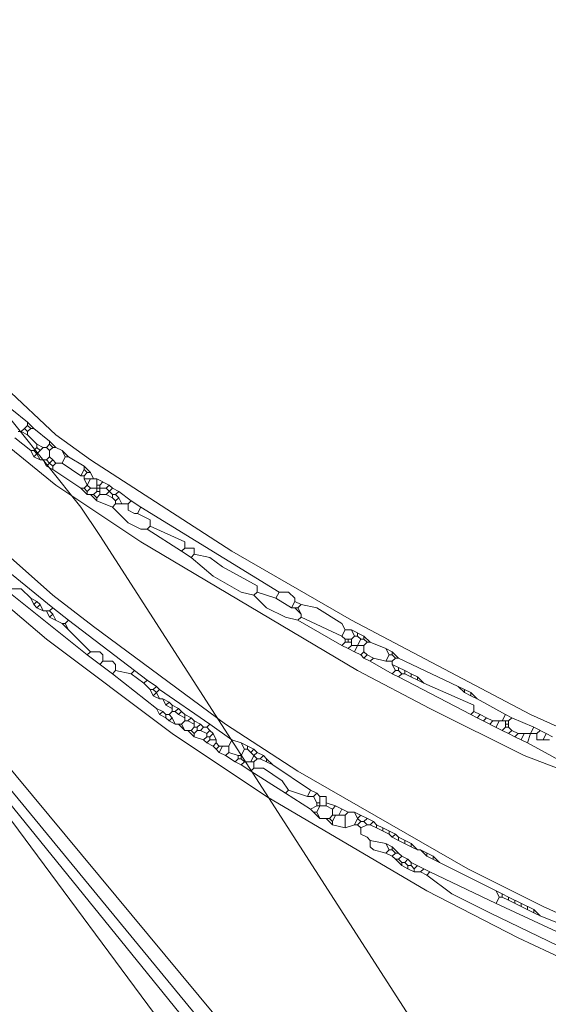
# Model space of a CAD drawing. Header units: metres. Extents: x 92810 to 93633, y 464687 to 465459.
# Tile 219 of 256: x 93250 to 93262, y 465270 to 465292. Entities that reach past the tile are written whole.
import ezdxf

# ---------------------------------------------------------------- set-up
doc = ezdxf.new("R2010")
doc.units = ezdxf.units.M
for name, color, linetype, lineweight, transparency in [('B-OI-KL-DATA_KPN-G', 90, 'SI_B_DATA_KPN', 18, 0.4), ('B-OI-KL-DATA_ZIGGO BV-G', 90, 'SI_B_DATA_ZIGGO', 18, 0.4), ('B-OI-KL-ET_HS_LIANDER-G', 10, 'SI_B_ET_HS_LIANDON', 18, 0.4), ('B-OI-KL-ET_LS_LIANDER-G', 190, 'SI_B_ET_LS_LIANDER', 18, 0.4), ('B-OI-KL-GAS_LD_LIANDER-G', 30, 'SI_B_GAS_LD_LIANDER', 18, 0.4), ('B-WE-KL-WATER-G', 170, 'KL-WATER-N', 18, 0.4)]:
    doc.layers.add(name, color=color, linetype=linetype, lineweight=lineweight, transparency=transparency)
doc.styles.get("Standard").update_dxf_attribs({"font": 'isocp.shx'})
doc.linetypes.add('KL-WATER-N', pattern='A,7,-0.5,[168,NLCS.SHX,S=0.75,R=0,X=0.75,Y=0],-2', length=9.5)
doc.linetypes.add('SI_B_DATA_KPN', pattern='A,5,-2,["KPN",Standard,S=1.5,R=0,X=-0.51,Y=-0.75],-8', length=15)
doc.linetypes.add('SI_B_DATA_ZIGGO', pattern='A,5,-2,["ZIGGO",Standard,S=1.5,R=0,X=-0.51,Y=-0.75],-9', length=16)
doc.linetypes.add('SI_B_ET_HS_LIANDON', pattern='A,5,-2,["LI-HS",Standard,S=1.5,R=0,X=-0.51,Y=-0.75],-10', length=17)
doc.linetypes.add('SI_B_ET_LS_LIANDER', pattern='A,5,-2,["LI-LS",Standard,S=1.5,R=0,X=-0.51,Y=-0.75],-10', length=17)
doc.linetypes.add('SI_B_GAS_LD_LIANDER', pattern='A,5,-2,["LI-G-LD",Standard,S=1.5,R=0,X=-0.51,Y=-0.75],-11', length=18)

msp = doc.modelspace()

# ---------------------------------------------------------------- linework, layer by layer
at = {"layer": 'B-OI-KL-DATA_KPN-G', "flags": 128}
msp.add_lwpolyline([(93224.75, 465315.321), (93224.893, 465315.321), (93224.964, 465315.179), (93225.821, 465313.536), (93226.107, 465313.179), (93251.607, 465281.25), (93252.036, 465280.607), (93263.393, 465262.964), (93265.179, 465260.036), (93265.179, 465259.893), (93263.25, 465258.679), (93262.821, 465258.321), (93208.893, 465218.536), (93207.036, 465217.107), (93182.536, 465198.964)], dxfattribs=at)
at = {"layer": 'B-OI-KL-DATA_ZIGGO BV-G', "flags": 128}
msp.add_lwpolyline([(93259.28, 465261.63), (93249.29, 465275.11)], dxfattribs=at)
at = {"layer": 'B-OI-KL-ET_HS_LIANDER-G'}
for p, q in [((93251.964, 465281.893), (93251.964, 465281.607)), ((93252.036, 465281.75), (93252.036, 465281.536)), ((93252.321, 465281.679), (93252.179, 465281.536)), ((93257.75, 465278.25), (93257.75, 465278.107)), ((93253.679, 465276.75), (93253.679, 465276.607)), ((93253.964, 465276.536), (93253.964, 465276.393)), ((93254.179, 465276.393), (93254.179, 465276.25)), ((93261.25, 465276.393), (93261.25, 465276.25)), ((93261.321, 465276.393), (93261.321, 465276.25)), ((93257.036, 465274.679), (93257.036, 465274.464)), ((93257.179, 465274.679), (93257.179, 465274.464))]:
    msp.add_line(p, q, dxfattribs=at)
at = {"layer": 'B-OI-KL-ET_HS_LIANDER-G', "flags": 128}
for points in [[(93203.679, 465338.964), (93203.821, 465339.107), (93207.75, 465335.036), (93213.393, 465328.893), (93217.607, 465323.964), (93220.607, 465320.25), (93235.036, 465302.321), (93236.321, 465300.607), (93238.464, 465297.607), (93241.179, 465294.107), (93245.607, 465288.607), (93249.107, 465284.679), (93249.893, 465283.964), (93251.036, 465282.893), (93251.821, 465282.321), (93255.036, 465280.25), (93257.75, 465278.679), (93261.821, 465276.536), (93263.25, 465275.893), (93267.25, 465274.536), (93268.107, 465274.321), (93273.179, 465273.036)], [(93202.536, 465338.25), (93202.393, 465338.107), (93202.464, 465338.036), (93214.036, 465322.607), (93216.321, 465319.679), (93227.036, 465305.821), (93228.893, 465303.536), (93241.321, 465287.607), (93242.179, 465286.607), (93245.393, 465283.107), (93246.321, 465282.25), (93247.964, 465280.679), (93250.821, 465278.25), (93253.679, 465276.107), (93255.821, 465274.679), (93259.464, 465272.536), (93261.536, 465271.464), (93263.679, 465270.464), (93265.893, 465269.607), (93269.393, 465268.393), (93271.107, 465267.893), (93275.464, 465266.607), (93277.179, 465266.179), (93281.321, 465265.25), (93282.607, 465265.036), (93288.107, 465264.464), (93293.893, 465264.464), (93294.964, 465264.536), (93297.536, 465264.893), (93298.75, 465265.179), (93299.536, 465265.464)], [(93204.107, 465337.321), (93211.321, 465327.679), (93219.107, 465317.536), (93232.25, 465300.607), (93239.036, 465292.036), (93242.036, 465288.179), (93243.536, 465286.393), (93245.25, 465284.536), (93247.75, 465282.107), (93250.964, 465279.25), (93251.893, 465278.536), (93254.893, 465276.321), (93256.536, 465275.25), (93260.393, 465273.036), (93262.107, 465272.179), (93264.964, 465270.893), (93265.607, 465270.679), (93269.679, 465269.25), (93270.893, 465268.893), (93277.75, 465266.964)], [(93204.179, 465337.393), (93209.607, 465331.75), (93210.607, 465330.607), (93215.464, 465325.107), (93217.464, 465322.679), (93233.679, 465302.607), (93235.036, 465300.821), (93238.536, 465296.036), (93240.607, 465293.393), (93244.393, 465288.607), (93245.679, 465287.107), (93248.464, 465284.036), (93249.893, 465282.679), (93251.036, 465281.75), (93252.964, 465280.464), (93257.893, 465277.536), (93259.536, 465276.679), (93261.679, 465275.607), (93262.607, 465275.25), (93263.679, 465274.75), (93265.179, 465274.25), (93266.964, 465273.679), (93271.25, 465272.607), (93277.179, 465271.25), (93278.036, 465271.107), (93279.25, 465270.964)], [(93250.036, 465283.464), (93250.393, 465283.179)], [(93250.393, 465283.179), (93250.536, 465283.036)], [(93250.393, 465283.179), (93250.393, 465283.107)], [(93250.179, 465282.964), (93250.25, 465282.964)], [(93250.321, 465283.036), (93250.25, 465282.964)], [(93250.25, 465282.964), (93250.393, 465282.893)], [(93250.393, 465283.107), (93250.321, 465283.036)], [(93250.321, 465283.036), (93250.393, 465282.964)], [(93250.393, 465283.107), (93250.464, 465283.036)], [(93250.464, 465283.036), (93250.393, 465282.964)], [(93250.393, 465282.964), (93250.393, 465282.893)], [(93250.464, 465283.036), (93250.536, 465283.036)], [(93250.536, 465283.036), (93250.893, 465282.75)], [(93250.107, 465282.821), (93250.464, 465282.536)], [(93250.393, 465282.893), (93250.607, 465282.679)], [(93250.893, 465282.75), (93251.036, 465282.607)], [(93250.893, 465282.75), (93250.893, 465282.679)], [(93250.464, 465282.536), (93250.536, 465282.536)], [(93250.464, 465282.536), (93250.536, 465282.393)], [(93250.607, 465282.607), (93250.536, 465282.536)], [(93250.536, 465282.536), (93250.607, 465282.464)], [(93250.607, 465282.679), (93250.75, 465282.607)], [(93250.607, 465282.679), (93250.607, 465282.607)], [(93250.607, 465282.607), (93250.679, 465282.536)], [(93250.679, 465282.536), (93250.607, 465282.464)], [(93250.75, 465282.607), (93250.679, 465282.536)], [(93250.75, 465282.607), (93250.821, 465282.607)], [(93250.893, 465282.679), (93250.821, 465282.607)], [(93250.821, 465282.607), (93250.893, 465282.536)], [(93250.893, 465282.679), (93250.964, 465282.607)], [(93250.964, 465282.607), (93250.893, 465282.536)], [(93250.893, 465282.536), (93250.893, 465282.393)], [(93250.964, 465282.607), (93251.036, 465282.607)], [(93251.036, 465282.607), (93251.179, 465282.536)], [(93251.179, 465282.536), (93251.321, 465282.393)], [(93251.179, 465282.536), (93251.25, 465282.393)], [(93250.607, 465282.464), (93250.536, 465282.393)], [(93250.536, 465282.393), (93250.679, 465282.321)], [(93250.607, 465282.464), (93250.679, 465282.321)], [(93250.679, 465282.321), (93250.821, 465282.321)], [(93250.75, 465282.321), (93250.821, 465282.179)], [(93250.893, 465282.393), (93250.821, 465282.321)], [(93250.821, 465282.321), (93250.893, 465282.25)], [(93250.893, 465282.393), (93250.964, 465282.321)], [(93250.964, 465282.321), (93250.893, 465282.25)], [(93250.964, 465282.321), (93251.036, 465282.25)], [(93251.25, 465282.393), (93251.179, 465282.25)], [(93251.25, 465282.393), (93251.321, 465282.393)], [(93251.321, 465282.393), (93251.679, 465282.179)], [(93250.893, 465282.25), (93250.821, 465282.179)], [(93250.821, 465282.179), (93250.964, 465282.107)], [(93250.893, 465282.25), (93250.964, 465282.179)], [(93251.036, 465282.25), (93250.964, 465282.179)], [(93250.964, 465282.179), (93250.964, 465282.107)], [(93250.964, 465282.107), (93251.607, 465281.679)], [(93251.036, 465282.25), (93251.179, 465282.25)], [(93251.179, 465282.25), (93251.607, 465281.964)], [(93251.679, 465282.107), (93251.607, 465281.964)], [(93251.679, 465282.179), (93251.821, 465282.036)], [(93251.679, 465282.179), (93251.679, 465282.107)], [(93251.679, 465282.107), (93251.75, 465282.036)], [(93251.75, 465282.036), (93251.679, 465281.964)], [(93251.75, 465282.036), (93251.821, 465282.036)], [(93251.821, 465282.036), (93251.893, 465281.893)], [(93251.607, 465281.964), (93251.679, 465281.964)], [(93251.679, 465281.964), (93251.679, 465281.893)], [(93251.679, 465281.893), (93251.964, 465281.893)], [(93251.679, 465281.893), (93251.75, 465281.75)], [(93251.821, 465281.893), (93251.75, 465281.75)], [(93251.964, 465281.893), (93252.25, 465281.75)], [(93252.107, 465281.821), (93252.036, 465281.75)], [(93251.607, 465281.679), (93251.679, 465281.679)], [(93251.607, 465281.679), (93251.75, 465281.536)], [(93251.75, 465281.75), (93251.679, 465281.679)], [(93251.679, 465281.679), (93251.75, 465281.607)], [(93251.75, 465281.75), (93251.821, 465281.679)], [(93251.821, 465281.679), (93251.75, 465281.607)], [(93251.75, 465281.607), (93251.75, 465281.536)], [(93251.821, 465281.679), (93252.179, 465281.679)], [(93251.964, 465281.607), (93251.893, 465281.536)], [(93251.964, 465281.75), (93252.036, 465281.75)], [(93251.964, 465281.607), (93252.036, 465281.607)], [(93252.25, 465281.75), (93252.179, 465281.679)], [(93252.179, 465281.679), (93252.321, 465281.536)], [(93252.25, 465281.75), (93252.321, 465281.679)], [(93252.321, 465281.679), (93252.464, 465281.607)], [(93252.464, 465281.607), (93252.393, 465281.536)], [(93252.464, 465281.607), (93252.75, 465281.393)], [(93251.75, 465281.536), (93251.893, 465281.536)], [(93251.821, 465281.536), (93251.964, 465281.393)], [(93251.893, 465281.536), (93251.964, 465281.464)], [(93252.036, 465281.536), (93251.964, 465281.464)], [(93251.964, 465281.464), (93251.964, 465281.393)], [(93251.964, 465281.393), (93252.321, 465281.25)], [(93252.036, 465281.536), (93252.179, 465281.536)], [(93252.179, 465281.536), (93252.321, 465281.464)], [(93252.321, 465281.536), (93252.393, 465281.536)], [(93252.321, 465281.536), (93252.321, 465281.464)], [(93252.321, 465281.464), (93252.393, 465281.393)], [(93252.393, 465281.536), (93252.464, 465281.464)], [(93252.464, 465281.464), (93252.393, 465281.393)], [(93252.393, 465281.393), (93252.393, 465281.321)], [(93252.464, 465281.464), (93252.536, 465281.321)], [(93252.75, 465281.393), (93252.679, 465281.321)], [(93252.75, 465281.393), (93252.964, 465281.25)], [(93252.393, 465281.321), (93252.321, 465281.25)], [(93252.321, 465281.25), (93252.679, 465280.893), (93252.964, 465280.75), (93253.107, 465280.75)], [(93252.393, 465281.321), (93252.679, 465281.321)], [(93252.679, 465281.321), (93252.679, 465281.179), (93252.821, 465281.107), (93252.893, 465281.107)], [(93252.964, 465281.25), (93252.893, 465281.107)], [(93252.964, 465281.25), (93256.107, 465279.321)], [(93252.893, 465281.107), (93253.179, 465280.964), (93253.179, 465280.821)], [(93253.179, 465280.821), (93253.107, 465280.75)], [(93253.107, 465280.75), (93253.893, 465280.25)], [(93253.179, 465280.821), (93253.964, 465280.464), (93253.964, 465280.321)], [(93253.964, 465280.321), (93253.893, 465280.25)], [(93253.893, 465280.25), (93254.107, 465280.107)], [(93253.964, 465280.321), (93254.179, 465280.321), (93254.179, 465280.179)], [(93254.179, 465280.179), (93254.107, 465280.107)], [(93254.107, 465280.107), (93254.607, 465279.679), (93255.25, 465279.321), (93255.536, 465279.25)], [(93254.179, 465280.179), (93254.536, 465280.107), (93254.821, 465279.893), (93255.607, 465279.464), (93255.607, 465279.321)], [(93249.821, 465279.893), (93250.964, 465278.964)], [(93250.036, 465279.393), (93250.25, 465279.393), (93250.464, 465279.179)], [(93249.964, 465279.321), (93251.75, 465277.893)], [(93250.464, 465279.179), (93250.607, 465279.107)], [(93250.464, 465279.179), (93250.536, 465279.036)], [(93255.607, 465279.321), (93255.536, 465279.25)], [(93255.536, 465279.25), (93255.821, 465278.964), (93256.25, 465278.75), (93256.536, 465278.679)], [(93255.607, 465279.321), (93256.036, 465279.179)], [(93256.107, 465279.321), (93256.036, 465279.179)], [(93256.036, 465279.179), (93256.393, 465278.964)], [(93256.107, 465279.321), (93256.321, 465279.321), (93256.464, 465279.179), (93256.464, 465279.107)], [(93250.607, 465279.107), (93250.536, 465279.036)], [(93250.536, 465279.036), (93250.607, 465278.964)], [(93250.607, 465279.107), (93250.679, 465279.036)], [(93250.679, 465279.036), (93250.607, 465278.964)], [(93250.607, 465278.964), (93250.75, 465278.893)], [(93250.679, 465279.036), (93250.75, 465278.893)], [(93250.964, 465278.964), (93250.893, 465278.893)], [(93250.964, 465278.964), (93251.321, 465278.679)], [(93256.464, 465279.107), (93256.393, 465278.964)], [(93256.393, 465278.964), (93256.536, 465278.964)], [(93256.464, 465279.107), (93256.607, 465279.036)], [(93256.464, 465278.964), (93256.607, 465278.821)], [(93256.607, 465279.036), (93256.536, 465278.964)], [(93256.536, 465278.964), (93256.607, 465278.821)], [(93256.607, 465279.036), (93256.964, 465278.964), (93257.536, 465278.607), (93257.607, 465278.464)], [(93250.75, 465278.893), (93250.893, 465278.893)], [(93250.821, 465278.893), (93250.893, 465278.75)], [(93250.893, 465278.893), (93250.964, 465278.821)], [(93250.964, 465278.821), (93250.893, 465278.75)], [(93250.893, 465278.75), (93251.179, 465278.607)], [(93250.964, 465278.821), (93251.036, 465278.679)], [(93256.607, 465278.75), (93256.536, 465278.679)], [(93256.607, 465278.821), (93256.607, 465278.75)], [(93256.607, 465278.75), (93257.536, 465278.321)], [(93251.179, 465278.607), (93251.25, 465278.607)], [(93251.179, 465278.607), (93251.321, 465278.464)], [(93251.321, 465278.679), (93251.25, 465278.607)], [(93251.25, 465278.607), (93251.321, 465278.464)], [(93251.321, 465278.679), (93252.821, 465277.536)], [(93251.321, 465278.464), (93251.821, 465277.964)], [(93256.536, 465278.679), (93257.536, 465278.107)], [(93257.607, 465278.464), (93257.536, 465278.321)], [(93257.607, 465278.464), (93257.75, 465278.464)], [(93257.75, 465278.464), (93258.036, 465278.321)], [(93257.75, 465278.464), (93257.821, 465278.321)], [(93257.536, 465278.321), (93257.607, 465278.25)], [(93257.607, 465278.25), (93257.75, 465278.25)], [(93257.607, 465278.25), (93257.607, 465278.179)], [(93257.679, 465278.25), (93257.679, 465278.179)], [(93257.821, 465278.321), (93257.75, 465278.25)], [(93257.821, 465278.321), (93257.893, 465278.321)], [(93257.893, 465278.393), (93257.893, 465278.321)], [(93257.893, 465278.321), (93257.964, 465278.25)], [(93257.964, 465278.25), (93257.893, 465278.107)], [(93257.964, 465278.25), (93258.036, 465278.25)], [(93258.036, 465278.321), (93258.179, 465278.179)], [(93258.036, 465278.321), (93258.036, 465278.25)], [(93258.036, 465278.25), (93258.107, 465278.179)], [(93257.607, 465278.179), (93257.536, 465278.107)], [(93257.536, 465278.107), (93257.679, 465278.036)], [(93257.607, 465278.179), (93257.75, 465278.179)], [(93257.75, 465278.107), (93257.679, 465278.036)], [(93257.679, 465278.036), (93257.821, 465277.964)], [(93257.75, 465278.107), (93258.036, 465278.107)], [(93257.893, 465278.107), (93257.821, 465277.964)], [(93258.107, 465278.179), (93258.036, 465278.107)], [(93258.036, 465278.107), (93258.036, 465277.964)], [(93258.107, 465278.179), (93258.179, 465278.179)], [(93258.179, 465278.179), (93258.536, 465278.036)], [(93258.536, 465278.036), (93258.679, 465277.964)], [(93258.536, 465278.036), (93258.607, 465277.893)], [(93251.821, 465277.964), (93251.75, 465277.893)], [(93251.75, 465277.893), (93252.321, 465277.464)], [(93251.821, 465277.964), (93252.036, 465277.964), (93252.107, 465277.893), (93252.107, 465277.75)], [(93257.821, 465277.964), (93257.964, 465277.893)], [(93258.036, 465277.964), (93257.964, 465277.893)], [(93257.964, 465277.893), (93258.036, 465277.821)], [(93258.036, 465277.964), (93258.107, 465277.893)], [(93258.107, 465277.893), (93258.036, 465277.821)], [(93258.036, 465277.821), (93258.179, 465277.75)], [(93258.107, 465277.893), (93258.25, 465277.821)], [(93258.25, 465277.821), (93258.179, 465277.75)], [(93258.25, 465277.821), (93258.536, 465277.75)], [(93258.607, 465277.893), (93258.536, 465277.75)], [(93258.607, 465277.893), (93258.679, 465277.893)], [(93258.679, 465277.964), (93258.821, 465277.821)], [(93258.679, 465277.964), (93258.679, 465277.893)], [(93258.679, 465277.893), (93258.75, 465277.821)], [(93258.75, 465277.821), (93258.679, 465277.75)], [(93258.75, 465277.821), (93258.821, 465277.821)], [(93258.821, 465277.821), (93260.179, 465277.179)], [(93252.107, 465277.75), (93252.036, 465277.679)], [(93252.107, 465277.75), (93252.321, 465277.75), (93252.393, 465277.679), (93252.393, 465277.536)], [(93258.179, 465277.75), (93258.679, 465277.464)], [(93258.536, 465277.75), (93258.679, 465277.75)], [(93258.679, 465277.75), (93258.679, 465277.679)], [(93258.679, 465277.679), (93258.821, 465277.607)], [(93258.679, 465277.679), (93258.75, 465277.536)], [(93258.821, 465277.607), (93258.964, 465277.536)], [(93258.821, 465277.607), (93258.821, 465277.536)], [(93252.393, 465277.536), (93252.321, 465277.464)], [(93252.321, 465277.464), (93253.321, 465276.679)], [(93252.393, 465277.536), (93252.75, 465277.464)], [(93252.821, 465277.536), (93252.75, 465277.464)], [(93252.75, 465277.464), (93253.036, 465277.25)], [(93252.821, 465277.536), (93253.107, 465277.321)], [(93258.75, 465277.536), (93258.679, 465277.464)], [(93258.679, 465277.464), (93258.821, 465277.393)], [(93258.75, 465277.536), (93258.821, 465277.536)], [(93258.821, 465277.536), (93258.893, 465277.464)], [(93258.893, 465277.464), (93258.821, 465277.393)], [(93258.821, 465277.393), (93260.464, 465276.536)], [(93258.893, 465277.464), (93258.964, 465277.464)], [(93258.964, 465277.536), (93259.107, 465277.464)], [(93258.964, 465277.536), (93258.964, 465277.464)], [(93258.964, 465277.464), (93259.393, 465277.25)], [(93259.107, 465277.464), (93259.25, 465277.393)], [(93259.107, 465277.464), (93259.107, 465277.393)], [(93259.25, 465277.393), (93259.393, 465277.25)], [(93259.25, 465277.393), (93259.25, 465277.321)], [(93253.107, 465277.321), (93253.036, 465277.25)], [(93253.036, 465277.25), (93253.179, 465277.107)], [(93253.107, 465277.321), (93253.321, 465277.179)], [(93253.321, 465277.179), (93253.25, 465277.107)], [(93253.321, 465277.179), (93253.393, 465277.107)], [(93259.393, 465277.25), (93260.536, 465276.75), (93260.536, 465276.607)], [(93260.179, 465277.179), (93260.321, 465277.107)], [(93260.179, 465277.179), (93260.321, 465277.036)], [(93253.179, 465277.107), (93253.25, 465277.107)], [(93253.179, 465277.107), (93253.25, 465276.964)], [(93253.25, 465277.107), (93253.321, 465277.036)], [(93253.321, 465277.036), (93253.25, 465276.964)], [(93253.25, 465276.964), (93253.393, 465276.893)], [(93253.393, 465277.107), (93253.321, 465277.036)], [(93253.321, 465277.036), (93253.393, 465276.893)], [(93253.393, 465277.107), (93254.536, 465276.321)], [(93253.393, 465276.893), (93253.464, 465276.893)], [(93253.464, 465276.893), (93253.607, 465276.821)], [(93253.464, 465276.893), (93253.536, 465276.75)], [(93260.321, 465277.107), (93260.464, 465277.036)], [(93260.321, 465277.107), (93260.321, 465277.036)], [(93260.321, 465277.036), (93260.464, 465276.964)], [(93260.464, 465277.036), (93260.607, 465276.893)], [(93260.464, 465277.036), (93260.464, 465276.964)], [(93260.464, 465276.964), (93260.607, 465276.893)], [(93260.607, 465276.893), (93261.25, 465276.536)], [(93253.321, 465276.679), (93253.464, 465276.607)], [(93253.321, 465276.679), (93253.393, 465276.536)], [(93253.607, 465276.821), (93253.536, 465276.75)], [(93253.536, 465276.75), (93253.679, 465276.679)], [(93253.607, 465276.821), (93253.679, 465276.75)], [(93253.679, 465276.75), (93253.821, 465276.679)], [(93253.821, 465276.679), (93253.75, 465276.607)], [(93253.821, 465276.679), (93253.893, 465276.607)], [(93253.464, 465276.607), (93253.393, 465276.536)], [(93253.393, 465276.536), (93253.536, 465276.464)], [(93253.464, 465276.607), (93253.536, 465276.536)], [(93253.536, 465276.536), (93253.607, 465276.536)], [(93253.536, 465276.536), (93253.536, 465276.464)], [(93253.536, 465276.464), (93253.607, 465276.393)], [(93253.679, 465276.607), (93253.607, 465276.536)], [(93253.607, 465276.536), (93253.679, 465276.464)], [(93253.679, 465276.464), (93253.607, 465276.393)], [(93253.679, 465276.607), (93253.75, 465276.607)], [(93253.679, 465276.464), (93253.75, 465276.321)], [(93253.75, 465276.607), (93253.821, 465276.536)], [(93253.893, 465276.607), (93253.821, 465276.536)], [(93253.821, 465276.536), (93253.964, 465276.464)], [(93253.893, 465276.607), (93253.964, 465276.536)], [(93253.964, 465276.536), (93254.107, 465276.464)], [(93254.107, 465276.464), (93254.036, 465276.393)], [(93254.107, 465276.464), (93254.179, 465276.393)], [(93260.536, 465276.607), (93260.464, 465276.536)], [(93260.464, 465276.536), (93260.607, 465276.464)], [(93260.536, 465276.607), (93260.679, 465276.536)], [(93260.679, 465276.536), (93260.607, 465276.464)], [(93260.607, 465276.464), (93261.179, 465276.179)], [(93260.679, 465276.536), (93260.821, 465276.464)], [(93260.821, 465276.464), (93260.75, 465276.393)], [(93260.821, 465276.464), (93260.964, 465276.393)], [(93261.25, 465276.536), (93261.179, 465276.393)], [(93261.25, 465276.536), (93261.393, 465276.464)], [(93261.393, 465276.464), (93261.321, 465276.393)], [(93261.393, 465276.464), (93261.893, 465276.25)], [(93253.607, 465276.393), (93253.75, 465276.321)], [(93253.75, 465276.321), (93253.893, 465276.321)], [(93253.821, 465276.321), (93253.964, 465276.179)], [(93253.964, 465276.393), (93253.893, 465276.321)], [(93253.893, 465276.321), (93253.964, 465276.179)], [(93253.964, 465276.393), (93254.036, 465276.393)], [(93254.036, 465276.393), (93254.179, 465276.321)], [(93254.179, 465276.25), (93254.107, 465276.179)], [(93254.179, 465276.393), (93254.321, 465276.321)], [(93254.179, 465276.25), (93254.25, 465276.25)], [(93254.321, 465276.321), (93254.25, 465276.25)], [(93254.25, 465276.25), (93254.25, 465276.179)], [(93254.321, 465276.321), (93254.393, 465276.25)], [(93254.393, 465276.25), (93254.321, 465276.179)], [(93254.393, 465276.25), (93254.464, 465276.25)], [(93254.536, 465276.321), (93254.464, 465276.25)], [(93254.464, 465276.25), (93254.536, 465276.179)], [(93254.536, 465276.321), (93255.036, 465275.964)], [(93260.964, 465276.393), (93260.893, 465276.321)], [(93260.964, 465276.393), (93261.321, 465276.393)], [(93261.107, 465276.393), (93261.036, 465276.25)], [(93261.25, 465276.25), (93261.179, 465276.179)], [(93261.25, 465276.321), (93261.321, 465276.321)], [(93261.25, 465276.25), (93261.321, 465276.25)], [(93261.321, 465276.25), (93261.393, 465276.179)], [(93261.893, 465276.25), (93261.821, 465276.107)], [(93261.893, 465276.25), (93262.179, 465276.107)], [(93253.964, 465276.179), (93254.107, 465276.179)], [(93254.036, 465276.179), (93254.179, 465276.036)], [(93254.107, 465276.179), (93254.179, 465276.107)], [(93254.25, 465276.179), (93254.179, 465276.107)], [(93254.179, 465276.107), (93254.179, 465276.036)], [(93254.179, 465276.036), (93254.393, 465275.964)], [(93254.25, 465276.179), (93254.321, 465276.179)], [(93254.321, 465276.179), (93254.464, 465276.107)], [(93254.464, 465276.036), (93254.393, 465275.964)], [(93254.536, 465276.179), (93254.464, 465276.107)], [(93254.464, 465276.107), (93254.464, 465276.036)], [(93254.464, 465276.036), (93254.536, 465276.036)], [(93254.536, 465276.179), (93254.607, 465276.107)], [(93254.607, 465276.107), (93254.536, 465276.036)], [(93254.536, 465276.036), (93254.536, 465275.964)], [(93254.607, 465276.107), (93254.679, 465275.964)], [(93261.179, 465276.179), (93261.321, 465276.107)], [(93261.393, 465276.179), (93261.321, 465276.107)], [(93261.321, 465276.107), (93261.464, 465276.036)], [(93261.393, 465276.179), (93261.536, 465276.107)], [(93261.536, 465276.107), (93261.464, 465276.036)], [(93261.464, 465276.036), (93261.607, 465275.964)], [(93261.536, 465276.107), (93261.964, 465276.107)], [(93261.679, 465276.107), (93261.607, 465275.964)], [(93261.821, 465276.107), (93261.75, 465275.893)], [(93262.036, 465276.179), (93261.964, 465276.107)], [(93261.964, 465276.107), (93261.964, 465275.964), (93262.25, 465275.964)], [(93262.179, 465276.107), (93262.107, 465275.964)], [(93262.179, 465276.107), (93262.321, 465276.036)], [(93254.393, 465275.964), (93254.464, 465275.893)], [(93254.536, 465275.964), (93254.464, 465275.893)], [(93254.464, 465275.893), (93254.607, 465275.821)], [(93254.536, 465275.964), (93254.679, 465275.964)], [(93254.679, 465275.893), (93254.607, 465275.821)], [(93254.607, 465275.821), (93254.679, 465275.75)], [(93254.679, 465275.964), (93254.679, 465275.893)], [(93254.679, 465275.893), (93254.75, 465275.821)], [(93254.75, 465275.821), (93254.679, 465275.75)], [(93254.75, 465275.821), (93254.964, 465275.821)], [(93254.821, 465275.821), (93254.75, 465275.679)], [(93255.036, 465275.964), (93254.964, 465275.821)], [(93254.964, 465275.821), (93254.964, 465275.679)], [(93255.036, 465275.964), (93255.25, 465275.893)], [(93255.25, 465275.893), (93255.536, 465275.75)], [(93255.25, 465275.893), (93255.321, 465275.75)], [(93255.393, 465275.821), (93255.393, 465275.75)], [(93261.607, 465275.964), (93261.75, 465275.893)], [(93261.75, 465275.893), (93262.536, 465275.464), (93264.179, 465274.821), (93264.536, 465274.679)], [(93254.679, 465275.75), (93254.75, 465275.679)], [(93254.75, 465275.679), (93254.893, 465275.607)], [(93254.964, 465275.679), (93254.893, 465275.607)], [(93254.893, 465275.607), (93255.107, 465275.464)], [(93254.964, 465275.679), (93255.179, 465275.607)], [(93255.179, 465275.607), (93255.25, 465275.607)], [(93255.179, 465275.607), (93255.179, 465275.536)], [(93255.321, 465275.75), (93255.25, 465275.607)], [(93255.25, 465275.607), (93255.25, 465275.536)], [(93255.321, 465275.75), (93255.393, 465275.75)], [(93255.393, 465275.75), (93255.464, 465275.679)], [(93255.536, 465275.75), (93255.464, 465275.679)], [(93255.464, 465275.679), (93255.536, 465275.607)], [(93255.536, 465275.607), (93255.464, 465275.464)], [(93255.536, 465275.75), (93255.607, 465275.679)], [(93255.607, 465275.679), (93255.536, 465275.607)], [(93255.536, 465275.607), (93255.607, 465275.536)], [(93255.607, 465275.679), (93255.75, 465275.607)], [(93255.75, 465275.607), (93255.679, 465275.536)], [(93255.75, 465275.607), (93255.821, 465275.536)], [(93255.179, 465275.536), (93255.107, 465275.464)], [(93255.107, 465275.464), (93255.25, 465275.393)], [(93255.179, 465275.536), (93255.25, 465275.536)], [(93255.25, 465275.536), (93255.321, 465275.464)], [(93255.321, 465275.464), (93255.25, 465275.393)], [(93255.25, 465275.393), (93255.464, 465275.25)], [(93255.321, 465275.464), (93255.536, 465275.464)], [(93255.607, 465275.536), (93255.536, 465275.464)], [(93255.536, 465275.464), (93255.536, 465275.321)], [(93255.607, 465275.536), (93255.679, 465275.536)], [(93255.679, 465275.536), (93255.821, 465275.464)], [(93255.821, 465275.536), (93255.964, 465275.393)], [(93255.821, 465275.536), (93255.821, 465275.464)], [(93255.821, 465275.464), (93255.964, 465275.393)], [(93255.964, 465275.393), (93256.821, 465274.821)], [(93255.536, 465275.321), (93255.464, 465275.25)], [(93255.464, 465275.25), (93256.25, 465274.75)], [(93255.536, 465275.321), (93255.75, 465275.321), (93256.179, 465275.036), (93256.321, 465274.821)], [(93256.321, 465274.821), (93256.25, 465274.75)], [(93256.25, 465274.75), (93256.821, 465274.393)], [(93256.321, 465274.821), (93256.75, 465274.679)], [(93256.821, 465274.821), (93256.75, 465274.679)], [(93256.75, 465274.679), (93256.893, 465274.679)], [(93256.821, 465274.821), (93256.964, 465274.75)], [(93256.964, 465274.75), (93256.893, 465274.679)], [(93256.893, 465274.679), (93256.964, 465274.536)], [(93256.964, 465274.75), (93257.036, 465274.679)], [(93257.036, 465274.679), (93257.179, 465274.679)], [(93256.964, 465274.464), (93256.821, 465274.393)], [(93256.964, 465274.536), (93257.036, 465274.536)], [(93256.964, 465274.536), (93256.964, 465274.464)], [(93256.964, 465274.464), (93257.179, 465274.464)], [(93257.036, 465274.464), (93256.964, 465274.321)], [(93257.179, 465274.536), (93257.393, 465274.464)], [(93257.179, 465274.464), (93257.321, 465274.393)], [(93257.393, 465274.464), (93257.321, 465274.393)], [(93257.393, 465274.464), (93257.679, 465274.321)], [(93256.821, 465274.393), (93257.036, 465274.179)], [(93256.893, 465274.321), (93256.964, 465274.321)], [(93256.964, 465274.321), (93257.036, 465274.179)], [(93257.321, 465274.25), (93257.25, 465274.179)], [(93257.321, 465274.393), (93257.321, 465274.25)], [(93257.321, 465274.25), (93257.607, 465274.25)], [(93257.393, 465274.25), (93257.321, 465274.107)], [(93257.536, 465274.393), (93257.464, 465274.25)], [(93257.679, 465274.321), (93257.607, 465274.25)], [(93257.607, 465274.25), (93257.607, 465273.964)], [(93257.679, 465274.321), (93257.821, 465274.321)], [(93257.821, 465274.321), (93258.25, 465274.107)], [(93257.821, 465274.321), (93257.893, 465274.179)], [(93257.964, 465274.25), (93257.893, 465274.179)], [(93257.036, 465274.179), (93257.25, 465274.179)], [(93257.179, 465274.179), (93257.321, 465274.036)], [(93257.25, 465274.179), (93257.321, 465274.107)], [(93257.321, 465274.107), (93257.321, 465274.036)], [(93257.321, 465274.036), (93257.607, 465273.964)], [(93257.821, 465274.036), (93257.607, 465273.964)], [(93257.893, 465274.179), (93257.821, 465274.036)], [(93257.821, 465274.036), (93257.893, 465274.036)], [(93257.893, 465274.179), (93257.964, 465274.107)], [(93257.964, 465274.107), (93257.893, 465274.036)], [(93257.893, 465274.036), (93257.964, 465273.964)], [(93257.964, 465274.107), (93258.036, 465274.107)], [(93258.107, 465274.036), (93257.964, 465273.964)], [(93258.107, 465274.179), (93258.036, 465274.107)], [(93258.036, 465274.107), (93258.107, 465274.036)], [(93258.107, 465274.036), (93258.179, 465274.036)], [(93258.25, 465274.107), (93258.179, 465274.036)], [(93258.179, 465274.036), (93258.321, 465273.964)], [(93258.25, 465274.107), (93258.321, 465274.036)], [(93258.321, 465274.036), (93258.464, 465273.964)], [(93258.321, 465274.036), (93258.321, 465273.964)], [(93257.964, 465273.964), (93257.964, 465273.821), (93258.107, 465273.75), (93258.179, 465273.679)], [(93258.321, 465273.964), (93258.607, 465273.821)], [(93258.464, 465273.964), (93258.75, 465273.821)], [(93258.464, 465273.964), (93258.464, 465273.893)], [(93258.607, 465273.893), (93258.607, 465273.821)], [(93258.607, 465273.821), (93258.679, 465273.75)], [(93258.75, 465273.821), (93258.679, 465273.75)], [(93258.75, 465273.821), (93258.821, 465273.75)], [(93258.179, 465273.679), (93258.536, 465273.607)], [(93258.179, 465273.679), (93258.179, 465273.536), (93258.25, 465273.464), (93258.536, 465273.393)], [(93258.536, 465273.607), (93258.679, 465273.536)], [(93258.536, 465273.607), (93258.607, 465273.464)], [(93258.679, 465273.75), (93258.821, 465273.679)], [(93258.821, 465273.75), (93259.107, 465273.607)], [(93258.821, 465273.75), (93258.821, 465273.679)], [(93258.821, 465273.679), (93259.107, 465273.536)], [(93258.964, 465273.679), (93258.964, 465273.607)], [(93259.107, 465273.607), (93259.25, 465273.464)], [(93259.107, 465273.607), (93259.107, 465273.536)], [(93258.607, 465273.464), (93258.536, 465273.393)], [(93258.536, 465273.393), (93258.679, 465273.321)], [(93258.607, 465273.464), (93258.679, 465273.464)], [(93258.679, 465273.536), (93258.821, 465273.393)], [(93258.679, 465273.536), (93258.679, 465273.464)], [(93258.679, 465273.464), (93258.75, 465273.393)], [(93258.75, 465273.393), (93258.679, 465273.321)], [(93258.679, 465273.321), (93258.75, 465273.25)], [(93258.75, 465273.393), (93258.821, 465273.393)], [(93258.821, 465273.393), (93258.893, 465273.321)], [(93258.893, 465273.321), (93258.821, 465273.25)], [(93258.893, 465273.321), (93259.036, 465273.25)], [(93259.107, 465273.536), (93259.25, 465273.464)], [(93259.25, 465273.464), (93259.321, 465273.464)], [(93259.321, 465273.464), (93259.607, 465273.321)], [(93259.321, 465273.464), (93259.464, 465273.321)], [(93259.464, 465273.393), (93259.464, 465273.321)], [(93259.464, 465273.321), (93261.036, 465272.536)], [(93259.607, 465273.321), (93259.75, 465273.179)], [(93259.607, 465273.321), (93259.607, 465273.25)], [(93258.75, 465273.25), (93258.821, 465273.25)], [(93258.75, 465273.25), (93258.893, 465273.107)], [(93258.821, 465273.25), (93258.893, 465273.179)], [(93258.893, 465273.179), (93258.964, 465273.179)], [(93258.893, 465273.179), (93258.893, 465273.107)], [(93258.893, 465273.107), (93259.036, 465273.036)], [(93259.036, 465273.25), (93258.964, 465273.179)], [(93258.964, 465273.179), (93259.036, 465273.107)], [(93259.036, 465273.25), (93259.107, 465273.179)], [(93259.036, 465273.107), (93259.107, 465273.107)], [(93259.036, 465273.107), (93259.036, 465273.036)], [(93259.107, 465273.179), (93259.393, 465273.036)], [(93259.107, 465273.179), (93259.107, 465273.107)], [(93259.107, 465273.107), (93259.179, 465273.036)], [(93259.25, 465273.107), (93259.179, 465273.036)], [(93259.036, 465273.036), (93259.179, 465272.964)], [(93259.179, 465273.036), (93259.179, 465272.964)], [(93259.179, 465272.964), (93259.321, 465272.964)], [(93259.393, 465273.036), (93259.321, 465272.964)], [(93259.321, 465272.964), (93259.464, 465272.893)], [(93259.393, 465273.036), (93259.536, 465272.964)], [(93259.536, 465272.964), (93259.464, 465272.893)], [(93259.464, 465272.893), (93260.036, 465272.464), (93260.893, 465272.036), (93263.107, 465270.964), (93264.536, 465270.393), (93264.607, 465270.321)], [(93259.536, 465272.964), (93261.036, 465272.25)], [(93261.036, 465272.536), (93261.179, 465272.464)], [(93261.036, 465272.536), (93261.107, 465272.393)], [(93261.179, 465272.464), (93261.321, 465272.393)], [(93261.179, 465272.464), (93261.179, 465272.393)], [(93261.107, 465272.393), (93261.036, 465272.25)], [(93261.036, 465272.25), (93264.107, 465270.821)], [(93261.107, 465272.393), (93261.179, 465272.393)], [(93261.179, 465272.393), (93261.321, 465272.321)], [(93261.321, 465272.393), (93261.893, 465272.107)], [(93261.321, 465272.393), (93261.321, 465272.321)], [(93261.321, 465272.321), (93261.893, 465272.036)], [(93261.464, 465272.321), (93261.464, 465272.25)], [(93261.607, 465272.25), (93261.607, 465272.179)], [(93261.75, 465272.179), (93261.75, 465272.107)], [(93261.893, 465272.107), (93262.036, 465271.964)], [(93261.893, 465272.107), (93261.893, 465272.036)], [(93261.893, 465272.036), (93262.036, 465271.964)], [(93262.036, 465271.964), (93263.821, 465271.25), (93264.036, 465271.107), (93264.107, 465271.036)]]:
    msp.add_lwpolyline(points, dxfattribs=at)
at = {"layer": 'B-OI-KL-ET_LS_LIANDER-G'}
msp.add_line((93229.893, 465299.25), (93256.179, 465266.893), dxfattribs=at)
at = {"layer": 'B-OI-KL-GAS_LD_LIANDER-G', "flags": 128}
msp.add_lwpolyline([(93219.036, 465313.893), (93219.036, 465313.679), (93219.179, 465313.536), (93221.107, 465310.964), (93222.036, 465309.893), (93230.25, 465299.75), (93231.821, 465297.679), (93233.893, 465294.964), (93234.536, 465294.25), (93236.393, 465292.107), (93241.964, 465285.107), (93243.821, 465282.679), (93244.821, 465281.536), (93255.036, 465269.25), (93259.25, 465263.321), (93259.464, 465263.107), (93259.679, 465262.964)], dxfattribs=at)
at = {"layer": 'B-WE-KL-WATER-G'}
msp.add_lwpolyline([(93245.983, 465247.625), (93250.31, 465250.768), (93252.465, 465252.334), (93254.384, 465253.736), (93259.172, 465257.232), (93262.199, 465259.443), (93259.016, 465263.556), (93256.133, 465267.282), (93254.804, 465269), (93243.476, 465282.765)], dxfattribs=at)

doc.saveas('drawing.dxf')
